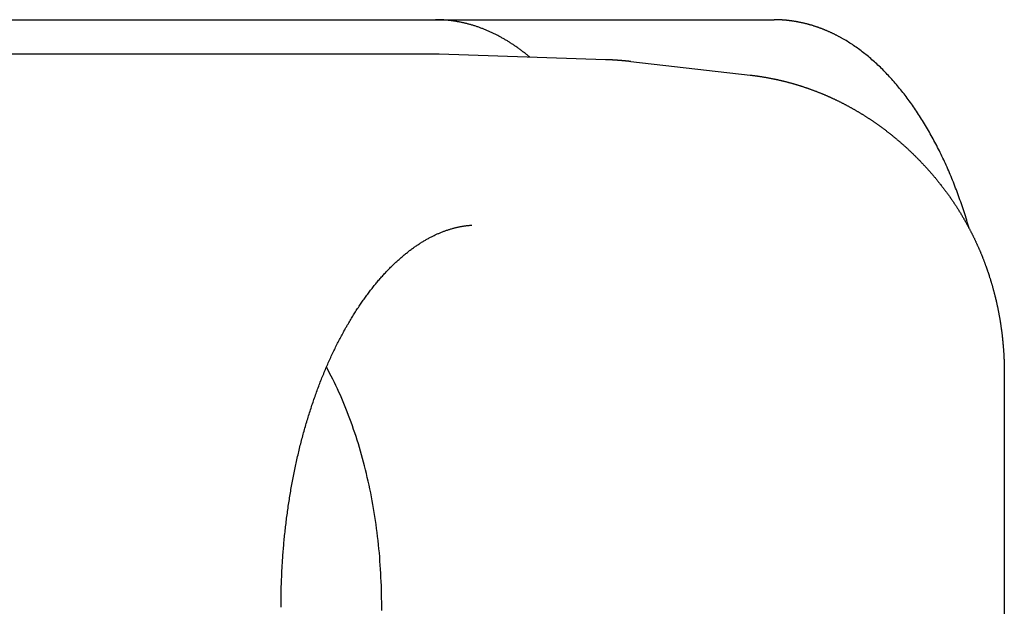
# Model space of a CAD drawing. Extents: x 637 to 3230, y 885 to 2745.
# Tile 145 of 151: x 3129 to 3143, y 2166 to 2175. Entities that reach past the tile are written whole.
import ezdxf

# ---------------------------------------------------------------- set-up
doc = ezdxf.new("R2010")
doc.units = 0
doc.layers.add('KF_GRAVIS_15_REAR', color=7, linetype='CONTINUOUS')

# ---------------------------------------------------------------- blocks, each defined once
blk = doc.blocks.new('KF_GRAVIS_15_REAR')
at = {"layer": 'KF_GRAVIS_15_REAR'}
for p, q in [((97.40062, -78.5), (118.09108, -78.5)), ((113.18708, -79), (95.97783, -79)), ((115.64939, -79.07931), (113.24066, -79.00087)), ((116.01489, -79.10599), (117.74409, -79.30256)), ((121.42679, -83.61682), (121.42679, -90.38318))]:
    blk.add_line(p, q, dxfattribs=at)
for points in [[(114.554, -79.0436, 0), (114.544, -79.0353, 0), (114.534, -79.027, 0), (114.524, -79.0188, 0), (114.514, -79.0107, 0), (114.504, -79.0026, 0), (114.494, -78.9946, 0), (114.484, -78.9867, 0), (114.473, -78.9788, 0), (114.463, -78.9709, 0), (114.453, -78.9632, 0), (114.443, -78.9555, 0), (114.433, -78.9478, 0), (114.423, -78.9402, 0), (114.413, -78.9327, 0), (114.402, -78.9253, 0), (114.392, -78.9179, 0), (114.382, -78.9105, 0), (114.372, -78.9033, 0), (114.362, -78.896, 0), (114.351, -78.8889, 0), (114.341, -78.8818, 0), (114.331, -78.8748, 0), (114.32, -78.8678, 0), (114.31, -78.8609, 0), (114.3, -78.8541, 0), (114.289, -78.8473, 0), (114.279, -78.8406, 0), (114.269, -78.834, 0), (114.258, -78.8274, 0), (114.248, -78.8209, 0), (114.237, -78.8144, 0), (114.227, -78.808, 0), (114.217, -78.8017, 0), (114.206, -78.7955, 0), (114.196, -78.7893, 0), (114.185, -78.7831, 0), (114.175, -78.7771, 0), (114.164, -78.7711, 0), (114.154, -78.7651, 0), (114.143, -78.7592, 0), (114.133, -78.7534, 0), (114.122, -78.7477, 0), (114.112, -78.742, 0), (114.101, -78.7364, 0), (114.09, -78.7308, 0), (114.08, -78.7253, 0), (114.069, -78.7199, 0), (114.059, -78.7145, 0), (114.048, -78.7092, 0), (114.037, -78.704, 0), (114.027, -78.6988, 0), (114.016, -78.6937, 0), (114.005, -78.6887, 0), (113.995, -78.6837, 0), (113.984, -78.6788, 0), (113.973, -78.674, 0), (113.963, -78.6692, 0), (113.952, -78.6645, 0), (113.941, -78.6599, 0), (113.93, -78.6553, 0), (113.92, -78.6508, 0), (113.909, -78.6463, 0), (113.898, -78.6419, 0), (113.887, -78.6376, 0), (113.877, -78.6334, 0), (113.866, -78.6292, 0), (113.855, -78.6251, 0), (113.844, -78.621, 0), (113.833, -78.617, 0), (113.823, -78.6131, 0), (113.812, -78.6093, 0), (113.801, -78.6055, 0), (113.79, -78.6018, 0), (113.779, -78.5981, 0), (113.768, -78.5945, 0), (113.758, -78.591, 0), (113.747, -78.5875, 0), (113.736, -78.5841, 0), (113.725, -78.5808, 0), (113.714, -78.5776, 0), (113.703, -78.5744, 0), (113.692, -78.5712, 0), (113.681, -78.5682, 0), (113.67, -78.5652, 0), (113.659, -78.5623, 0), (113.649, -78.5594, 0), (113.638, -78.5566, 0), (113.627, -78.5539, 0), (113.616, -78.5512, 0), (113.605, -78.5487, 0), (113.594, -78.5461, 0), (113.583, -78.5437, 0), (113.572, -78.5413, 0), (113.561, -78.539, 0), (113.55, -78.5367, 0), (113.539, -78.5345, 0), (113.528, -78.5324, 0), (113.517, -78.5303, 0), (113.506, -78.5284, 0), (113.495, -78.5264, 0), (113.484, -78.5246, 0), (113.473, -78.5228, 0), (113.462, -78.5211, 0), (113.451, -78.5194, 0), (113.44, -78.5178, 0), (113.429, -78.5163, 0), (113.418, -78.5149, 0), (113.407, -78.5135, 0), (113.396, -78.5122, 0), (113.385, -78.5109, 0), (113.374, -78.5097, 0), (113.363, -78.5086, 0), (113.352, -78.5076, 0), (113.341, -78.5066, 0), (113.33, -78.5057, 0), (113.319, -78.5049, 0), (113.308, -78.5041, 0), (113.297, -78.5034, 0), (113.286, -78.5027, 0), (113.274, -78.5022, 0), (113.263, -78.5017, 0), (113.252, -78.5012, 0), (113.241, -78.5008, 0), (113.23, -78.5005, 0), (113.219, -78.5003, 0), (113.208, -78.5001, 0), (113.197, -78.5, 0), (113.186, -78.5, 0)], [(119.079, -78.7712, 0), (119.072, -78.7668, 0), (119.064, -78.7626, 0), (119.056, -78.7583, 0), (119.049, -78.7541, 0), (119.041, -78.75, 0), (119.034, -78.7458, 0), (119.026, -78.7417, 0), (119.018, -78.7377, 0), (119.011, -78.7337, 0), (119.003, -78.7297, 0), (118.995, -78.7257, 0), (118.988, -78.7218, 0), (118.98, -78.7179, 0), (118.972, -78.7141, 0), (118.965, -78.7102, 0), (118.957, -78.7065, 0), (118.949, -78.7027, 0), (118.941, -78.699, 0), (118.934, -78.6953, 0), (118.926, -78.6917, 0), (118.918, -78.6881, 0), (118.911, -78.6845, 0), (118.903, -78.681, 0), (118.895, -78.6775, 0), (118.887, -78.674, 0), (118.88, -78.6706, 0), (118.872, -78.6672, 0), (118.864, -78.6638, 0), (118.856, -78.6605, 0), (118.849, -78.6572, 0), (118.841, -78.654, 0), (118.833, -78.6507, 0), (118.825, -78.6476, 0), (118.817, -78.6444, 0), (118.81, -78.6413, 0), (118.802, -78.6382, 0), (118.794, -78.6352, 0), (118.786, -78.6321, 0), (118.778, -78.6292, 0), (118.771, -78.6262, 0), (118.763, -78.6233, 0), (118.755, -78.6204, 0), (118.747, -78.6176, 0), (118.739, -78.6148, 0), (118.732, -78.612, 0), (118.724, -78.6093, 0), (118.716, -78.6066, 0), (118.708, -78.6039, 0), (118.7, -78.6013, 0), (118.693, -78.5987, 0), (118.685, -78.5961, 0), (118.677, -78.5936, 0), (118.669, -78.5911, 0), (118.661, -78.5886, 0), (118.653, -78.5862, 0), (118.646, -78.5838, 0), (118.638, -78.5814, 0), (118.63, -78.5791, 0), (118.622, -78.5768, 0), (118.614, -78.5745, 0), (118.606, -78.5723, 0), (118.598, -78.5701, 0), (118.591, -78.568, 0), (118.583, -78.5659, 0), (118.575, -78.5638, 0), (118.567, -78.5617, 0), (118.559, -78.5597, 0), (118.551, -78.5577, 0), (118.544, -78.5558, 0), (118.536, -78.5538, 0), (118.528, -78.552, 0), (118.52, -78.5501, 0), (118.512, -78.5483, 0), (118.504, -78.5465, 0), (118.496, -78.5448, 0), (118.489, -78.5431, 0), (118.481, -78.5414, 0), (118.473, -78.5397, 0), (118.465, -78.5381, 0), (118.457, -78.5365, 0), (118.449, -78.535, 0), (118.442, -78.5335, 0), (118.434, -78.532, 0), (118.426, -78.5306, 0), (118.418, -78.5291, 0), (118.41, -78.5278, 0), (118.402, -78.5264, 0), (118.394, -78.5251, 0), (118.387, -78.5238, 0), (118.379, -78.5226, 0), (118.371, -78.5214, 0), (118.363, -78.5202, 0), (118.355, -78.5191, 0), (118.347, -78.518, 0), (118.34, -78.5169, 0), (118.332, -78.5158, 0), (118.324, -78.5148, 0), (118.316, -78.5139, 0), (118.308, -78.5129, 0), (118.301, -78.512, 0), (118.293, -78.5111, 0), (118.285, -78.5103, 0), (118.277, -78.5095, 0), (118.269, -78.5087, 0), (118.262, -78.508, 0), (118.254, -78.5073, 0), (118.246, -78.5066, 0), (118.238, -78.5059, 0), (118.23, -78.5053, 0), (118.223, -78.5048, 0), (118.215, -78.5042, 0), (118.207, -78.5037, 0), (118.199, -78.5032, 0), (118.192, -78.5028, 0), (118.184, -78.5024, 0), (118.176, -78.502, 0), (118.168, -78.5016, 0), (118.161, -78.5013, 0), (118.153, -78.501, 0), (118.145, -78.5008, 0), (118.137, -78.5006, 0), (118.13, -78.5004, 0), (118.122, -78.5003, 0), (118.114, -78.5001, 0), (118.106, -78.5001, 0), (118.099, -78.5, 0), (118.091, -78.5, 0)], [(120.918, -81.5233, 0), (120.909, -81.4931, 0), (120.9, -81.463, 0), (120.891, -81.433, 0), (120.882, -81.4031, 0), (120.873, -81.3732, 0), (120.863, -81.3435, 0), (120.854, -81.3139, 0), (120.844, -81.2844, 0), (120.835, -81.255, 0), (120.825, -81.2257, 0), (120.815, -81.1965, 0), (120.805, -81.1674, 0), (120.795, -81.1384, 0), (120.785, -81.1096, 0), (120.775, -81.0808, 0), (120.764, -81.0521, 0), (120.754, -81.0236, 0), (120.743, -80.9952, 0), (120.733, -80.9668, 0), (120.722, -80.9386, 0), (120.711, -80.9106, 0), (120.7, -80.8826, 0), (120.689, -80.8547, 0), (120.678, -80.827, 0), (120.667, -80.7994, 0), (120.655, -80.7719, 0), (120.644, -80.7446, 0), (120.632, -80.7173, 0), (120.621, -80.6902, 0), (120.609, -80.6632, 0), (120.597, -80.6363, 0), (120.585, -80.6096, 0), (120.573, -80.583, 0), (120.561, -80.5565, 0), (120.549, -80.5302, 0), (120.536, -80.5039, 0), (120.524, -80.4779, 0), (120.511, -80.4519, 0), (120.499, -80.4261, 0), (120.486, -80.4004, 0), (120.473, -80.3749, 0), (120.461, -80.3495, 0), (120.448, -80.3242, 0), (120.435, -80.2991, 0), (120.422, -80.2741, 0), (120.408, -80.2492, 0), (120.395, -80.2245, 0), (120.382, -80.2, 0), (120.368, -80.1755, 0), (120.355, -80.1513, 0), (120.341, -80.1272, 0), (120.327, -80.1032, 0), (120.313, -80.0793, 0), (120.3, -80.0557, 0), (120.286, -80.0321, 0), (120.272, -80.0087, 0), (120.257, -79.9855, 0), (120.243, -79.9624, 0), (120.229, -79.9395, 0), (120.214, -79.9167, 0), (120.2, -79.8941, 0), (120.185, -79.8717, 0), (120.171, -79.8494, 0), (120.156, -79.8272, 0), (120.141, -79.8052, 0), (120.126, -79.7834, 0), (120.112, -79.7617, 0), (120.097, -79.7402, 0), (120.081, -79.7189, 0), (120.066, -79.6977, 0), (120.051, -79.6767, 0), (120.036, -79.6558, 0), (120.02, -79.6351, 0), (120.005, -79.6146, 0), (119.989, -79.5942, 0), (119.974, -79.574, 0), (119.958, -79.554, 0), (119.942, -79.5341, 0), (119.927, -79.5145, 0), (119.911, -79.4949, 0), (119.895, -79.4756, 0), (119.879, -79.4564, 0), (119.863, -79.4374, 0), (119.846, -79.4186, 0), (119.83, -79.3999, 0), (119.814, -79.3814, 0), (119.798, -79.3631, 0), (119.781, -79.345, 0), (119.765, -79.3271, 0), (119.748, -79.3093, 0), (119.732, -79.2917, 0), (119.715, -79.2743, 0), (119.698, -79.257, 0), (119.681, -79.24, 0), (119.665, -79.2231, 0), (119.648, -79.2064, 0), (119.631, -79.1899, 0), (119.614, -79.1735, 0), (119.597, -79.1574, 0), (119.579, -79.1414, 0), (119.562, -79.1256, 0), (119.545, -79.11, 0), (119.528, -79.0946, 0), (119.51, -79.0794, 0), (119.493, -79.0643, 0), (119.475, -79.0495, 0), (119.458, -79.0348, 0), (119.44, -79.0203, 0), (119.423, -79.0061, 0), (119.405, -78.992, 0), (119.387, -78.9781, 0), (119.37, -78.9643, 0), (119.352, -78.9508, 0), (119.334, -78.9375, 0), (119.316, -78.9243, 0), (119.298, -78.9114, 0), (119.28, -78.8986, 0), (119.262, -78.8861, 0), (119.244, -78.8737, 0), (119.226, -78.8615, 0), (119.208, -78.8495, 0), (119.189, -78.8377, 0), (119.171, -78.8262, 0), (119.153, -78.8148, 0), (119.135, -78.8036, 0), (119.116, -78.7926, 0), (119.098, -78.7818, 0), (119.079, -78.7712, 0)], [(113.241, -79.0009, 0), (113.24, -79.0009, 0), (113.24, -79.0008, 0), (113.239, -79.0008, 0), (113.239, -79.0008, 0), (113.239, -79.0008, 0), (113.238, -79.0008, 0), (113.238, -79.0008, 0), (113.237, -79.0008, 0), (113.237, -79.0008, 0), (113.236, -79.0007, 0), (113.236, -79.0007, 0), (113.236, -79.0007, 0), (113.235, -79.0007, 0), (113.235, -79.0007, 0), (113.234, -79.0007, 0), (113.234, -79.0007, 0), (113.234, -79.0007, 0), (113.233, -79.0006, 0), (113.233, -79.0006, 0), (113.232, -79.0006, 0), (113.232, -79.0006, 0), (113.231, -79.0006, 0), (113.231, -79.0006, 0), (113.231, -79.0006, 0), (113.23, -79.0006, 0), (113.23, -79.0006, 0), (113.229, -79.0005, 0), (113.229, -79.0005, 0), (113.229, -79.0005, 0), (113.228, -79.0005, 0), (113.228, -79.0005, 0), (113.227, -79.0005, 0), (113.227, -79.0005, 0), (113.226, -79.0005, 0), (113.226, -79.0005, 0), (113.226, -79.0005, 0), (113.225, -79.0004, 0), (113.225, -79.0004, 0), (113.224, -79.0004, 0), (113.224, -79.0004, 0), (113.223, -79.0004, 0), (113.223, -79.0004, 0), (113.223, -79.0004, 0), (113.222, -79.0004, 0), (113.222, -79.0004, 0), (113.221, -79.0004, 0), (113.221, -79.0003, 0), (113.221, -79.0003, 0), (113.22, -79.0003, 0), (113.22, -79.0003, 0), (113.219, -79.0003, 0), (113.219, -79.0003, 0), (113.218, -79.0003, 0), (113.218, -79.0003, 0), (113.218, -79.0003, 0), (113.217, -79.0003, 0), (113.217, -79.0003, 0), (113.216, -79.0003, 0), (113.216, -79.0003, 0), (113.216, -79.0002, 0), (113.215, -79.0002, 0), (113.215, -79.0002, 0), (113.214, -79.0002, 0), (113.214, -79.0002, 0), (113.213, -79.0002, 0), (113.213, -79.0002, 0), (113.213, -79.0002, 0), (113.212, -79.0002, 0), (113.212, -79.0002, 0), (113.211, -79.0002, 0), (113.211, -79.0002, 0), (113.211, -79.0002, 0), (113.21, -79.0002, 0), (113.21, -79.0002, 0), (113.209, -79.0001, 0), (113.209, -79.0001, 0), (113.208, -79.0001, 0), (113.208, -79.0001, 0), (113.208, -79.0001, 0), (113.207, -79.0001, 0), (113.207, -79.0001, 0), (113.206, -79.0001, 0), (113.206, -79.0001, 0), (113.205, -79.0001, 0), (113.205, -79.0001, 0), (113.205, -79.0001, 0), (113.204, -79.0001, 0), (113.204, -79.0001, 0), (113.203, -79.0001, 0), (113.203, -79.0001, 0), (113.203, -79.0001, 0), (113.202, -79.0001, 0), (113.202, -79.0001, 0), (113.201, -79.0001, 0), (113.201, -79.0001, 0), (113.2, -79.0001, 0), (113.2, -79.0001, 0), (113.2, -79, 0), (113.199, -79, 0), (113.199, -79, 0), (113.198, -79, 0), (113.198, -79, 0), (113.198, -79, 0), (113.197, -79, 0), (113.197, -79, 0), (113.196, -79, 0), (113.196, -79, 0), (113.195, -79, 0), (113.195, -79, 0), (113.195, -79, 0), (113.194, -79, 0), (113.194, -79, 0), (113.193, -79, 0), (113.193, -79, 0), (113.193, -79, 0), (113.192, -79, 0), (113.192, -79, 0), (113.191, -79, 0), (113.191, -79, 0), (113.19, -79, 0), (113.19, -79, 0), (113.19, -79, 0), (113.189, -79, 0), (113.189, -79, 0), (113.188, -79, 0), (113.188, -79, 0), (113.188, -79, 0), (113.187, -79, 0)], [(116.015, -79.106, 0), (116.012, -79.1057, 0), (116.009, -79.1053, 0), (116.006, -79.105, 0), (116.004, -79.1047, 0), (116.001, -79.1044, 0), (115.998, -79.1041, 0), (115.995, -79.1038, 0), (115.992, -79.1035, 0), (115.989, -79.1032, 0), (115.986, -79.1028, 0), (115.984, -79.1025, 0), (115.981, -79.1022, 0), (115.978, -79.1019, 0), (115.975, -79.1016, 0), (115.972, -79.1013, 0), (115.969, -79.101, 0), (115.966, -79.1008, 0), (115.964, -79.1005, 0), (115.961, -79.1002, 0), (115.958, -79.0999, 0), (115.955, -79.0996, 0), (115.952, -79.0993, 0), (115.949, -79.099, 0), (115.947, -79.0987, 0), (115.944, -79.0985, 0), (115.941, -79.0982, 0), (115.938, -79.0979, 0), (115.935, -79.0976, 0), (115.932, -79.0974, 0), (115.929, -79.0971, 0), (115.927, -79.0968, 0), (115.924, -79.0966, 0), (115.921, -79.0963, 0), (115.918, -79.096, 0), (115.915, -79.0958, 0), (115.912, -79.0955, 0), (115.909, -79.0953, 0), (115.907, -79.095, 0), (115.904, -79.0947, 0), (115.901, -79.0945, 0), (115.898, -79.0942, 0), (115.895, -79.094, 0), (115.892, -79.0937, 0), (115.889, -79.0935, 0), (115.887, -79.0933, 0), (115.884, -79.093, 0), (115.881, -79.0928, 0), (115.878, -79.0925, 0), (115.875, -79.0923, 0), (115.872, -79.0921, 0), (115.87, -79.0918, 0), (115.867, -79.0916, 0), (115.864, -79.0914, 0), (115.861, -79.0911, 0), (115.858, -79.0909, 0), (115.855, -79.0907, 0), (115.852, -79.0905, 0), (115.85, -79.0902, 0), (115.847, -79.09, 0), (115.844, -79.0898, 0), (115.841, -79.0896, 0), (115.838, -79.0894, 0), (115.835, -79.0892, 0), (115.832, -79.089, 0), (115.83, -79.0888, 0), (115.827, -79.0886, 0), (115.824, -79.0883, 0), (115.821, -79.0881, 0), (115.818, -79.0879, 0), (115.815, -79.0877, 0), (115.812, -79.0876, 0), (115.81, -79.0874, 0), (115.807, -79.0872, 0), (115.804, -79.087, 0), (115.801, -79.0868, 0), (115.798, -79.0866, 0), (115.795, -79.0864, 0), (115.792, -79.0862, 0), (115.79, -79.086, 0), (115.787, -79.0859, 0), (115.784, -79.0857, 0), (115.781, -79.0855, 0), (115.778, -79.0853, 0), (115.775, -79.0852, 0), (115.772, -79.085, 0), (115.77, -79.0848, 0), (115.767, -79.0846, 0), (115.764, -79.0845, 0), (115.761, -79.0843, 0), (115.758, -79.0842, 0), (115.755, -79.084, 0), (115.752, -79.0838, 0), (115.75, -79.0837, 0), (115.747, -79.0835, 0), (115.744, -79.0834, 0), (115.741, -79.0832, 0), (115.738, -79.0831, 0), (115.735, -79.0829, 0), (115.732, -79.0828, 0), (115.73, -79.0826, 0), (115.727, -79.0825, 0), (115.724, -79.0823, 0), (115.721, -79.0822, 0), (115.718, -79.0821, 0), (115.715, -79.0819, 0), (115.712, -79.0818, 0), (115.709, -79.0817, 0), (115.707, -79.0815, 0), (115.704, -79.0814, 0), (115.701, -79.0813, 0), (115.698, -79.0812, 0), (115.695, -79.081, 0), (115.692, -79.0809, 0), (115.689, -79.0808, 0), (115.687, -79.0807, 0), (115.684, -79.0806, 0), (115.681, -79.0804, 0), (115.678, -79.0803, 0), (115.675, -79.0802, 0), (115.672, -79.0801, 0), (115.669, -79.08, 0), (115.667, -79.0799, 0), (115.664, -79.0798, 0), (115.661, -79.0797, 0), (115.658, -79.0796, 0), (115.655, -79.0795, 0), (115.652, -79.0794, 0), (115.649, -79.0793, 0)], [(117.744, -79.3026, 0), (117.752, -79.3035, 0), (117.761, -79.3045, 0), (117.769, -79.3055, 0), (117.777, -79.3065, 0), (117.786, -79.3075, 0), (117.794, -79.3086, 0), (117.802, -79.3096, 0), (117.81, -79.3107, 0), (117.819, -79.3118, 0), (117.827, -79.3129, 0), (117.835, -79.314, 0), (117.844, -79.3152, 0), (117.852, -79.3164, 0), (117.86, -79.3176, 0), (117.868, -79.3188, 0), (117.877, -79.32, 0), (117.885, -79.3212, 0), (117.893, -79.3225, 0), (117.902, -79.3238, 0), (117.91, -79.3251, 0), (117.918, -79.3264, 0), (117.926, -79.3277, 0), (117.935, -79.3291, 0), (117.943, -79.3304, 0), (117.951, -79.3318, 0), (117.959, -79.3332, 0), (117.967, -79.3346, 0), (117.976, -79.3361, 0), (117.984, -79.3375, 0), (117.992, -79.339, 0), (118, -79.3405, 0), (118.009, -79.342, 0), (118.017, -79.3435, 0), (118.025, -79.3451, 0), (118.033, -79.3467, 0), (118.041, -79.3482, 0), (118.05, -79.3498, 0), (118.058, -79.3515, 0), (118.066, -79.3531, 0), (118.074, -79.3547, 0), (118.082, -79.3564, 0), (118.091, -79.3581, 0), (118.099, -79.3598, 0), (118.107, -79.3615, 0), (118.115, -79.3633, 0), (118.123, -79.365, 0), (118.132, -79.3668, 0), (118.14, -79.3686, 0), (118.148, -79.3704, 0), (118.156, -79.3723, 0), (118.164, -79.3741, 0), (118.172, -79.376, 0), (118.18, -79.3778, 0), (118.189, -79.3797, 0), (118.197, -79.3817, 0), (118.205, -79.3836, 0), (118.213, -79.3856, 0), (118.221, -79.3875, 0), (118.229, -79.3895, 0), (118.237, -79.3915, 0), (118.245, -79.3935, 0), (118.254, -79.3956, 0), (118.262, -79.3976, 0), (118.27, -79.3997, 0), (118.278, -79.4018, 0), (118.286, -79.4039, 0), (118.294, -79.406, 0), (118.302, -79.4082, 0), (118.31, -79.4103, 0), (118.318, -79.4125, 0), (118.326, -79.4147, 0), (118.334, -79.4169, 0), (118.342, -79.4192, 0), (118.35, -79.4214, 0), (118.358, -79.4237, 0), (118.366, -79.426, 0), (118.375, -79.4283, 0), (118.383, -79.4306, 0), (118.391, -79.4329, 0), (118.399, -79.4353, 0), (118.407, -79.4376, 0), (118.415, -79.44, 0), (118.423, -79.4424, 0), (118.431, -79.4449, 0), (118.439, -79.4473, 0), (118.447, -79.4497, 0), (118.455, -79.4522, 0), (118.463, -79.4547, 0), (118.47, -79.4572, 0), (118.478, -79.4597, 0), (118.486, -79.4623, 0), (118.494, -79.4648, 0), (118.502, -79.4674, 0), (118.51, -79.47, 0), (118.518, -79.4726, 0), (118.526, -79.4752, 0), (118.534, -79.4779, 0), (118.542, -79.4805, 0), (118.55, -79.4832, 0), (118.558, -79.4859, 0), (118.566, -79.4886, 0), (118.574, -79.4913, 0), (118.581, -79.4941, 0), (118.589, -79.4968, 0), (118.597, -79.4996, 0), (118.605, -79.5024, 0), (118.613, -79.5052, 0), (118.621, -79.508, 0), (118.629, -79.5109, 0), (118.637, -79.5137, 0), (118.644, -79.5166, 0), (118.652, -79.5195, 0), (118.66, -79.5224, 0), (118.668, -79.5253, 0), (118.676, -79.5283, 0), (118.683, -79.5312, 0), (118.691, -79.5342, 0), (118.699, -79.5372, 0), (118.707, -79.5402, 0), (118.715, -79.5432, 0), (118.722, -79.5463, 0), (118.73, -79.5493, 0), (118.738, -79.5524, 0), (118.746, -79.5555, 0), (118.753, -79.5586, 0), (118.761, -79.5617, 0), (118.769, -79.5649, 0), (118.777, -79.568, 0), (118.784, -79.5712, 0), (118.792, -79.5744, 0), (118.8, -79.5776, 0), (118.808, -79.5808, 0), (118.815, -79.584, 0), (118.823, -79.5873, 0), (118.831, -79.5905, 0), (118.838, -79.5938, 0), (118.846, -79.5971, 0), (118.854, -79.6004, 0), (118.861, -79.6038, 0), (118.869, -79.6071, 0), (118.877, -79.6105, 0), (118.884, -79.6139, 0), (118.892, -79.6173, 0), (118.899, -79.6207, 0), (118.907, -79.6241, 0), (118.915, -79.6275, 0), (118.922, -79.631, 0), (118.93, -79.6345, 0), (118.937, -79.638, 0), (118.945, -79.6415, 0), (118.953, -79.645, 0), (118.96, -79.6485, 0), (118.968, -79.6521, 0), (118.975, -79.6557, 0), (118.983, -79.6592, 0), (118.99, -79.6628, 0), (118.998, -79.6665, 0), (119.005, -79.6701, 0), (119.013, -79.6737, 0), (119.02, -79.6774, 0), (119.028, -79.6811, 0), (119.035, -79.6848, 0), (119.043, -79.6885, 0), (119.05, -79.6922, 0), (119.058, -79.6959, 0), (119.065, -79.6997, 0), (119.073, -79.7035, 0), (119.08, -79.7073, 0), (119.087, -79.7111, 0), (119.095, -79.7149, 0), (119.102, -79.7187, 0), (119.11, -79.7225, 0), (119.117, -79.7264, 0), (119.124, -79.7303, 0), (119.132, -79.7342, 0), (119.139, -79.7381, 0), (119.147, -79.742, 0), (119.154, -79.7459, 0), (119.161, -79.7499, 0), (119.169, -79.7539, 0), (119.176, -79.7578, 0), (119.183, -79.7618, 0), (119.191, -79.7659, 0), (119.198, -79.7699, 0), (119.205, -79.7739, 0), (119.213, -79.778, 0), (119.22, -79.7821, 0), (119.227, -79.7861, 0), (119.234, -79.7902, 0), (119.242, -79.7944, 0), (119.249, -79.7985, 0), (119.256, -79.8026, 0), (119.263, -79.8068, 0), (119.271, -79.811, 0), (119.278, -79.8152, 0), (119.285, -79.8194, 0), (119.292, -79.8236, 0), (119.299, -79.8278, 0), (119.307, -79.8321, 0), (119.314, -79.8363, 0), (119.321, -79.8406, 0), (119.328, -79.8449, 0), (119.335, -79.8492, 0), (119.342, -79.8535, 0), (119.349, -79.8579, 0), (119.357, -79.8622, 0), (119.364, -79.8666, 0), (119.371, -79.871, 0), (119.378, -79.8754, 0), (119.385, -79.8798, 0), (119.392, -79.8842, 0), (119.399, -79.8886, 0), (119.406, -79.8931, 0), (119.413, -79.8975, 0), (119.42, -79.902, 0), (119.427, -79.9065, 0), (119.434, -79.911, 0), (119.441, -79.9155, 0), (119.448, -79.9201, 0), (119.455, -79.9246, 0), (119.462, -79.9292, 0), (119.469, -79.9337, 0), (119.476, -79.9383, 0), (119.483, -79.9429, 0), (119.49, -79.9476, 0), (119.497, -79.9522, 0), (119.504, -79.9568, 0), (119.511, -79.9615, 0), (119.518, -79.9662, 0), (119.525, -79.9708, 0), (119.532, -79.9755, 0), (119.538, -79.9803, 0), (119.545, -79.985, 0), (119.552, -79.9897, 0), (119.559, -79.9945, 0), (119.566, -79.9993, 0), (119.573, -80.004, 0), (119.58, -80.0088, 0), (119.586, -80.0136, 0), (119.593, -80.0185, 0), (119.6, -80.0233, 0), (119.607, -80.0281, 0), (119.614, -80.033, 0), (119.62, -80.0379, 0), (119.627, -80.0428, 0), (119.634, -80.0477, 0), (119.641, -80.0526, 0), (119.647, -80.0575, 0), (119.654, -80.0625, 0), (119.661, -80.0674, 0), (119.667, -80.0724, 0), (119.674, -80.0774, 0), (119.681, -80.0824, 0), (119.687, -80.0874, 0), (119.694, -80.0924, 0), (119.701, -80.0974, 0), (119.707, -80.1025, 0), (119.714, -80.1075, 0), (119.721, -80.1126, 0), (119.727, -80.1177, 0), (119.734, -80.1228, 0), (119.741, -80.1279, 0), (119.747, -80.133, 0), (119.754, -80.1382, 0), (119.76, -80.1433, 0), (119.767, -80.1485, 0), (119.773, -80.1537, 0), (119.78, -80.1589, 0), (119.786, -80.1641, 0), (119.793, -80.1693, 0), (119.799, -80.1745, 0), (119.806, -80.1797, 0), (119.812, -80.185, 0), (119.819, -80.1903, 0), (119.825, -80.1955, 0), (119.832, -80.2008, 0), (119.838, -80.2061, 0), (119.845, -80.2114, 0), (119.851, -80.2168, 0), (119.857, -80.2221, 0), (119.864, -80.2275, 0), (119.87, -80.2328, 0), (119.877, -80.2382, 0), (119.883, -80.2436, 0), (119.889, -80.249, 0), (119.896, -80.2544, 0), (119.902, -80.2598, 0), (119.908, -80.2653, 0), (119.915, -80.2707, 0), (119.921, -80.2762, 0), (119.927, -80.2817, 0), (119.934, -80.2872, 0), (119.94, -80.2927, 0), (119.946, -80.2982, 0), (119.952, -80.3037, 0), (119.959, -80.3092, 0), (119.965, -80.3148, 0), (119.971, -80.3203, 0), (119.977, -80.3259, 0), (119.984, -80.3315, 0), (119.99, -80.3371, 0), (119.996, -80.3427, 0), (120.002, -80.3483, 0), (120.008, -80.3539, 0), (120.014, -80.3596, 0), (120.021, -80.3652, 0), (120.027, -80.3709, 0), (120.033, -80.3766, 0), (120.039, -80.3823, 0), (120.045, -80.388, 0), (120.051, -80.3937, 0), (120.057, -80.3994, 0), (120.063, -80.4051, 0), (120.069, -80.4109, 0), (120.075, -80.4166, 0), (120.081, -80.4224, 0), (120.087, -80.4282, 0), (120.093, -80.434, 0), (120.099, -80.4398, 0), (120.105, -80.4456, 0), (120.111, -80.4514, 0), (120.117, -80.4572, 0), (120.123, -80.4631, 0), (120.129, -80.469, 0), (120.135, -80.4748, 0), (120.141, -80.4807, 0), (120.147, -80.4866, 0), (120.153, -80.4925, 0), (120.159, -80.4984, 0), (120.165, -80.5044, 0), (120.171, -80.5103, 0), (120.176, -80.5162, 0), (120.182, -80.5222, 0), (120.188, -80.5282, 0), (120.194, -80.5342, 0), (120.2, -80.5401, 0), (120.206, -80.5461, 0), (120.211, -80.5522, 0), (120.217, -80.5582, 0), (120.223, -80.5642, 0), (120.229, -80.5703, 0), (120.234, -80.5763, 0), (120.24, -80.5824, 0), (120.246, -80.5885, 0), (120.252, -80.5946, 0), (120.257, -80.6007, 0), (120.263, -80.6068, 0), (120.269, -80.6129, 0), (120.274, -80.619, 0), (120.28, -80.6252, 0), (120.286, -80.6313, 0), (120.291, -80.6375, 0), (120.297, -80.6437, 0), (120.303, -80.6499, 0), (120.308, -80.656, 0), (120.314, -80.6623, 0), (120.319, -80.6685, 0), (120.325, -80.6747, 0), (120.331, -80.6809, 0), (120.336, -80.6872, 0), (120.342, -80.6934, 0), (120.347, -80.6997, 0), (120.353, -80.706, 0), (120.358, -80.7123, 0), (120.364, -80.7186, 0), (120.369, -80.7249, 0), (120.375, -80.7312, 0), (120.38, -80.7375, 0), (120.386, -80.7439, 0), (120.391, -80.7502, 0), (120.396, -80.7566, 0), (120.402, -80.7629, 0), (120.407, -80.7693, 0), (120.413, -80.7757, 0), (120.418, -80.7821, 0), (120.423, -80.7885, 0), (120.429, -80.7949, 0), (120.434, -80.8014, 0), (120.439, -80.8078, 0), (120.445, -80.8143, 0), (120.45, -80.8207, 0), (120.455, -80.8272, 0), (120.461, -80.8337, 0)], [(120.461, -80.8337, 0), (120.466, -80.8397, 0), (120.471, -80.8458, 0), (120.476, -80.8519, 0), (120.48, -80.858, 0), (120.485, -80.8641, 0), (120.49, -80.8703, 0), (120.495, -80.8764, 0), (120.5, -80.8825, 0), (120.505, -80.8887, 0), (120.51, -80.8949, 0), (120.514, -80.901, 0), (120.519, -80.9072, 0), (120.524, -80.9134, 0), (120.529, -80.9196, 0), (120.534, -80.9258, 0), (120.538, -80.932, 0), (120.543, -80.9382, 0), (120.548, -80.9445, 0), (120.553, -80.9507, 0), (120.557, -80.957, 0), (120.562, -80.9632, 0), (120.567, -80.9695, 0), (120.572, -80.9758, 0), (120.576, -80.9821, 0), (120.581, -80.9884, 0), (120.586, -80.9947, 0), (120.59, -81.001, 0), (120.595, -81.0073, 0), (120.599, -81.0136, 0), (120.604, -81.02, 0), (120.609, -81.0263, 0), (120.613, -81.0327, 0), (120.618, -81.039, 0), (120.622, -81.0454, 0), (120.627, -81.0518, 0), (120.632, -81.0582, 0), (120.636, -81.0646, 0), (120.641, -81.071, 0), (120.645, -81.0774, 0), (120.65, -81.0838, 0), (120.654, -81.0903, 0), (120.658, -81.0967, 0), (120.663, -81.1032, 0), (120.667, -81.1096, 0), (120.672, -81.1161, 0), (120.676, -81.1226, 0), (120.681, -81.129, 0), (120.685, -81.1355, 0), (120.689, -81.142, 0), (120.694, -81.1485, 0), (120.698, -81.155, 0), (120.703, -81.1616, 0), (120.707, -81.1681, 0), (120.711, -81.1746, 0), (120.715, -81.1812, 0), (120.72, -81.1877, 0), (120.724, -81.1943, 0), (120.728, -81.2009, 0), (120.733, -81.2075, 0), (120.737, -81.214, 0), (120.741, -81.2206, 0), (120.745, -81.2272, 0), (120.75, -81.2339, 0), (120.754, -81.2405, 0), (120.758, -81.2471, 0), (120.762, -81.2537, 0), (120.766, -81.2604, 0), (120.77, -81.267, 0), (120.775, -81.2737, 0), (120.779, -81.2803, 0), (120.783, -81.287, 0), (120.787, -81.2937, 0), (120.791, -81.3004, 0), (120.795, -81.3071, 0), (120.799, -81.3138, 0), (120.803, -81.3205, 0), (120.807, -81.3272, 0), (120.811, -81.3339, 0), (120.815, -81.3407, 0), (120.819, -81.3474, 0), (120.823, -81.3542, 0), (120.827, -81.3609, 0), (120.831, -81.3677, 0), (120.835, -81.3745, 0), (120.839, -81.3812, 0), (120.843, -81.388, 0), (120.847, -81.3948, 0), (120.851, -81.4016, 0), (120.855, -81.4084, 0), (120.858, -81.4152, 0), (120.862, -81.4221, 0), (120.866, -81.4289, 0), (120.87, -81.4357, 0), (120.874, -81.4426, 0), (120.878, -81.4494, 0), (120.881, -81.4563, 0), (120.885, -81.4631, 0), (120.889, -81.47, 0), (120.893, -81.4769, 0), (120.897, -81.4838, 0), (120.9, -81.4907, 0), (120.904, -81.4976, 0), (120.908, -81.5045, 0), (120.911, -81.5114, 0), (120.915, -81.5183, 0), (120.919, -81.5252, 0), (120.922, -81.5322, 0), (120.926, -81.5391, 0), (120.93, -81.546, 0), (120.933, -81.553, 0), (120.937, -81.56, 0), (120.941, -81.5669, 0), (120.944, -81.5739, 0), (120.948, -81.5809, 0), (120.951, -81.5879, 0), (120.955, -81.5948, 0), (120.958, -81.6018, 0), (120.962, -81.6089, 0), (120.965, -81.6159, 0), (120.969, -81.6229, 0), (120.972, -81.6299, 0), (120.976, -81.6369, 0), (120.979, -81.644, 0), (120.983, -81.651, 0), (120.986, -81.6581, 0), (120.989, -81.6651, 0), (120.993, -81.6722, 0), (120.996, -81.6793, 0), (121, -81.6863, 0), (121.003, -81.6934, 0), (121.006, -81.7005, 0), (121.01, -81.7076, 0), (121.013, -81.7147, 0), (121.016, -81.7218, 0), (121.02, -81.7289, 0), (121.023, -81.736, 0), (121.026, -81.7432, 0), (121.029, -81.7503, 0), (121.033, -81.7574, 0), (121.036, -81.7646, 0), (121.039, -81.7717, 0), (121.042, -81.7789, 0), (121.045, -81.786, 0), (121.049, -81.7932, 0), (121.052, -81.8004, 0), (121.055, -81.8075, 0), (121.058, -81.8147, 0), (121.061, -81.8219, 0), (121.064, -81.8291, 0), (121.067, -81.8363, 0), (121.071, -81.8435, 0), (121.074, -81.8507, 0), (121.077, -81.8579, 0), (121.08, -81.8652, 0), (121.083, -81.8724, 0), (121.086, -81.8796, 0), (121.089, -81.8869, 0), (121.092, -81.8941, 0), (121.095, -81.9014, 0), (121.098, -81.9086, 0), (121.101, -81.9159, 0), (121.104, -81.9232, 0), (121.107, -81.9304, 0), (121.109, -81.9377, 0), (121.112, -81.945, 0), (121.115, -81.9523, 0), (121.118, -81.9596, 0), (121.121, -81.9669, 0), (121.124, -81.9742, 0), (121.127, -81.9815, 0), (121.13, -81.9888, 0), (121.132, -81.9961, 0), (121.135, -82.0034, 0), (121.138, -82.0108, 0), (121.141, -82.0181, 0), (121.143, -82.0254, 0), (121.146, -82.0328, 0), (121.149, -82.0401, 0), (121.152, -82.0475, 0), (121.154, -82.0548, 0), (121.157, -82.0622, 0), (121.16, -82.0696, 0), (121.162, -82.077, 0), (121.165, -82.0843, 0), (121.168, -82.0917, 0), (121.17, -82.0991, 0), (121.173, -82.1065, 0), (121.175, -82.1139, 0), (121.178, -82.1213, 0), (121.181, -82.1287, 0), (121.183, -82.1361, 0), (121.186, -82.1435, 0), (121.188, -82.151, 0), (121.191, -82.1584, 0), (121.193, -82.1658, 0), (121.196, -82.1733, 0), (121.198, -82.1807, 0), (121.201, -82.1881, 0), (121.203, -82.1956, 0), (121.206, -82.203, 0), (121.208, -82.2105, 0), (121.21, -82.218, 0), (121.213, -82.2254, 0), (121.215, -82.2329, 0), (121.218, -82.2404, 0), (121.22, -82.2478, 0), (121.222, -82.2553, 0), (121.225, -82.2628, 0), (121.227, -82.2703, 0), (121.229, -82.2778, 0), (121.232, -82.2853, 0), (121.234, -82.2928, 0), (121.236, -82.3003, 0), (121.238, -82.3078, 0), (121.241, -82.3153, 0), (121.243, -82.3229, 0), (121.245, -82.3304, 0), (121.247, -82.3379, 0), (121.249, -82.3455, 0), (121.252, -82.353, 0), (121.254, -82.3605, 0), (121.256, -82.3681, 0), (121.258, -82.3756, 0), (121.26, -82.3832, 0), (121.262, -82.3907, 0), (121.264, -82.3983, 0), (121.266, -82.4059, 0), (121.268, -82.4134, 0), (121.27, -82.421, 0), (121.272, -82.4286, 0), (121.275, -82.4361, 0), (121.277, -82.4437, 0), (121.279, -82.4513, 0), (121.28, -82.4589, 0), (121.282, -82.4665, 0), (121.284, -82.4741, 0), (121.286, -82.4817, 0), (121.288, -82.4893, 0), (121.29, -82.4969, 0), (121.292, -82.5045, 0), (121.294, -82.5121, 0), (121.296, -82.5197, 0), (121.298, -82.5274, 0), (121.3, -82.535, 0), (121.301, -82.5426, 0), (121.303, -82.5502, 0), (121.305, -82.5579, 0), (121.307, -82.5655, 0), (121.309, -82.5732, 0), (121.31, -82.5808, 0), (121.312, -82.5884, 0), (121.314, -82.5961, 0), (121.316, -82.6038, 0), (121.317, -82.6114, 0), (121.319, -82.6191, 0), (121.321, -82.6267, 0), (121.322, -82.6344, 0), (121.324, -82.6421, 0), (121.326, -82.6497, 0), (121.327, -82.6574, 0), (121.329, -82.6651, 0), (121.331, -82.6728, 0), (121.332, -82.6805, 0), (121.334, -82.6881, 0), (121.335, -82.6958, 0), (121.337, -82.7035, 0), (121.338, -82.7112, 0), (121.34, -82.7189, 0), (121.341, -82.7266, 0), (121.343, -82.7343, 0), (121.344, -82.742, 0), (121.346, -82.7497, 0), (121.347, -82.7574, 0), (121.349, -82.7652, 0), (121.35, -82.7729, 0), (121.352, -82.7806, 0), (121.353, -82.7883, 0), (121.354, -82.796, 0), (121.356, -82.8038, 0), (121.357, -82.8115, 0), (121.359, -82.8192, 0), (121.36, -82.827, 0), (121.361, -82.8347, 0), (121.363, -82.8424, 0), (121.364, -82.8502, 0), (121.365, -82.8579, 0), (121.366, -82.8657, 0), (121.368, -82.8734, 0), (121.369, -82.8812, 0), (121.37, -82.8889, 0), (121.371, -82.8967, 0), (121.373, -82.9044, 0), (121.374, -82.9122, 0), (121.375, -82.9199, 0), (121.376, -82.9277, 0), (121.377, -82.9355, 0), (121.378, -82.9432, 0), (121.379, -82.951, 0), (121.381, -82.9588, 0), (121.382, -82.9666, 0), (121.383, -82.9743, 0), (121.384, -82.9821, 0), (121.385, -82.9899, 0), (121.386, -82.9977, 0), (121.387, -83.0055, 0), (121.388, -83.0133, 0), (121.389, -83.021, 0), (121.39, -83.0288, 0), (121.391, -83.0366, 0), (121.392, -83.0444, 0), (121.393, -83.0522, 0), (121.394, -83.06, 0), (121.395, -83.0678, 0), (121.396, -83.0756, 0), (121.397, -83.0834, 0), (121.397, -83.0912, 0), (121.398, -83.099, 0), (121.399, -83.1068, 0), (121.4, -83.1146, 0), (121.401, -83.1225, 0), (121.402, -83.1303, 0), (121.402, -83.1381, 0), (121.403, -83.1459, 0), (121.404, -83.1537, 0), (121.405, -83.1615, 0), (121.406, -83.1693, 0), (121.406, -83.1772, 0), (121.407, -83.185, 0), (121.408, -83.1928, 0), (121.408, -83.2006, 0), (121.409, -83.2085, 0), (121.41, -83.2163, 0), (121.41, -83.2241, 0), (121.411, -83.232, 0), (121.412, -83.2398, 0), (121.412, -83.2476, 0), (121.413, -83.2555, 0), (121.414, -83.2633, 0), (121.414, -83.2711, 0), (121.415, -83.279, 0), (121.415, -83.2868, 0), (121.416, -83.2946, 0), (121.416, -83.3025, 0), (121.417, -83.3103, 0), (121.417, -83.3182, 0), (121.418, -83.326, 0), (121.418, -83.3339, 0), (121.419, -83.3417, 0), (121.419, -83.3496, 0), (121.42, -83.3574, 0), (121.42, -83.3653, 0), (121.421, -83.3731, 0), (121.421, -83.381, 0), (121.421, -83.3888, 0), (121.422, -83.3967, 0), (121.422, -83.4045, 0), (121.422, -83.4124, 0), (121.423, -83.4202, 0), (121.423, -83.4281, 0), (121.423, -83.4359, 0), (121.424, -83.4438, 0), (121.424, -83.4517, 0), (121.424, -83.4595, 0), (121.424, -83.4674, 0), (121.425, -83.4752, 0), (121.425, -83.4831, 0), (121.425, -83.491, 0), (121.425, -83.4988, 0), (121.426, -83.5067, 0), (121.426, -83.5146, 0), (121.426, -83.5224, 0), (121.426, -83.5303, 0), (121.426, -83.5381, 0), (121.426, -83.546, 0), (121.426, -83.5539, 0), (121.426, -83.5617, 0), (121.427, -83.5696, 0), (121.427, -83.5775, 0), (121.427, -83.5853, 0), (121.427, -83.5932, 0), (121.427, -83.6011, 0), (121.427, -83.6089, 0), (121.427, -83.6168, 0)], [(110.948, -87.0128, 0), (110.948, -86.9872, 0), (110.948, -86.9617, 0), (110.948, -86.9362, 0), (110.949, -86.9107, 0), (110.949, -86.8852, 0), (110.949, -86.8597, 0), (110.949, -86.8342, 0), (110.95, -86.8087, 0), (110.95, -86.7832, 0), (110.951, -86.7577, 0), (110.952, -86.7322, 0), (110.952, -86.7067, 0), (110.953, -86.6813, 0), (110.954, -86.6558, 0), (110.955, -86.6303, 0), (110.956, -86.6049, 0), (110.957, -86.5794, 0), (110.958, -86.554, 0), (110.959, -86.5286, 0), (110.96, -86.5032, 0), (110.961, -86.4778, 0), (110.963, -86.4524, 0), (110.964, -86.427, 0), (110.966, -86.4016, 0), (110.967, -86.3763, 0), (110.969, -86.3509, 0), (110.97, -86.3256, 0), (110.972, -86.3003, 0), (110.974, -86.275, 0), (110.976, -86.2497, 0), (110.978, -86.2245, 0), (110.98, -86.1992, 0), (110.982, -86.174, 0), (110.984, -86.1488, 0), (110.986, -86.1236, 0), (110.988, -86.0984, 0), (110.99, -86.0733, 0), (110.993, -86.0481, 0), (110.995, -86.023, 0), (110.998, -85.9979, 0), (111, -85.9729, 0), (111.003, -85.9478, 0), (111.006, -85.9228, 0), (111.008, -85.8978, 0), (111.011, -85.8728, 0), (111.014, -85.8479, 0), (111.017, -85.8229, 0), (111.02, -85.798, 0), (111.023, -85.7732, 0), (111.026, -85.7483, 0), (111.029, -85.7235, 0), (111.032, -85.6987, 0), (111.036, -85.674, 0), (111.039, -85.6492, 0), (111.042, -85.6245, 0), (111.046, -85.5998, 0), (111.049, -85.5752, 0), (111.053, -85.5506, 0), (111.057, -85.526, 0), (111.06, -85.5015, 0), (111.064, -85.477, 0), (111.068, -85.4525, 0), (111.072, -85.428, 0), (111.076, -85.4036, 0), (111.08, -85.3792, 0), (111.084, -85.3549, 0), (111.088, -85.3306, 0), (111.092, -85.3063, 0), (111.096, -85.2821, 0), (111.101, -85.2579, 0), (111.105, -85.2337, 0), (111.109, -85.2096, 0), (111.114, -85.1855, 0), (111.119, -85.1615, 0), (111.123, -85.1375, 0), (111.128, -85.1135, 0), (111.133, -85.0896, 0), (111.137, -85.0657, 0), (111.142, -85.0419, 0), (111.147, -85.0181, 0), (111.152, -84.9944, 0), (111.157, -84.9707, 0), (111.162, -84.947, 0), (111.167, -84.9234, 0), (111.172, -84.8998, 0), (111.178, -84.8763, 0), (111.183, -84.8528, 0), (111.188, -84.8294, 0), (111.194, -84.806, 0), (111.199, -84.7827, 0), (111.205, -84.7594, 0), (111.21, -84.7362, 0), (111.216, -84.713, 0), (111.222, -84.6899, 0), (111.227, -84.6668, 0), (111.233, -84.6438, 0), (111.239, -84.6208, 0), (111.245, -84.5979, 0), (111.251, -84.575, 0), (111.257, -84.5522, 0), (111.263, -84.5294, 0), (111.269, -84.5067, 0), (111.275, -84.4841, 0), (111.282, -84.4615, 0), (111.288, -84.4389, 0), (111.294, -84.4164, 0), (111.301, -84.394, 0), (111.307, -84.3717, 0), (111.314, -84.3493, 0), (111.32, -84.3271, 0), (111.327, -84.3049, 0), (111.334, -84.2828, 0), (111.34, -84.2607, 0), (111.347, -84.2387, 0), (111.354, -84.2167, 0), (111.361, -84.1948, 0), (111.368, -84.173, 0), (111.375, -84.1512, 0), (111.382, -84.1295, 0), (111.389, -84.1079, 0), (111.396, -84.0863, 0), (111.403, -84.0648, 0), (111.411, -84.0434, 0), (111.418, -84.022, 0), (111.425, -84.0007, 0), (111.433, -83.9794, 0), (111.44, -83.9582, 0), (111.448, -83.9371, 0), (111.455, -83.9161, 0), (111.463, -83.8951, 0), (111.47, -83.8742, 0), (111.478, -83.8534, 0), (111.486, -83.8326, 0), (111.494, -83.8119, 0), (111.502, -83.7912, 0), (111.509, -83.7707, 0), (111.517, -83.7502, 0), (111.525, -83.7298, 0), (111.533, -83.7094, 0), (111.541, -83.6891, 0), (111.55, -83.6689, 0), (111.558, -83.6488, 0), (111.566, -83.6288, 0), (111.574, -83.6088, 0), (111.582, -83.5889, 0), (111.591, -83.569, 0), (111.599, -83.5493, 0), (111.608, -83.5296, 0), (111.616, -83.51, 0), (111.625, -83.4905, 0), (111.633, -83.471, 0), (111.642, -83.4517, 0), (111.65, -83.4324, 0), (111.659, -83.4132, 0), (111.668, -83.394, 0), (111.676, -83.375, 0), (111.685, -83.356, 0), (111.694, -83.3371, 0), (111.703, -83.3183, 0), (111.712, -83.2996, 0), (111.721, -83.281, 0), (111.73, -83.2624, 0), (111.739, -83.2439, 0), (111.748, -83.2255, 0), (111.757, -83.2072, 0), (111.766, -83.189, 0), (111.776, -83.1709, 0), (111.785, -83.1528, 0), (111.794, -83.1348, 0), (111.803, -83.117, 0), (111.813, -83.0992, 0), (111.822, -83.0815, 0), (111.832, -83.0639, 0), (111.841, -83.0463, 0), (111.851, -83.0289, 0), (111.86, -83.0115, 0), (111.87, -82.9943, 0), (111.879, -82.9771, 0), (111.889, -82.96, 0), (111.899, -82.943, 0), (111.908, -82.9261, 0), (111.918, -82.9093, 0), (111.928, -82.8926, 0), (111.938, -82.876, 0), (111.948, -82.8594, 0), (111.957, -82.843, 0), (111.967, -82.8266, 0), (111.977, -82.8103, 0), (111.987, -82.7942, 0), (111.997, -82.7781, 0), (112.007, -82.7621, 0), (112.017, -82.7462, 0), (112.027, -82.7304, 0), (112.037, -82.7147, 0), (112.048, -82.6991, 0), (112.058, -82.6836, 0), (112.068, -82.6681, 0), (112.078, -82.6528, 0), (112.088, -82.6376, 0), (112.099, -82.6224, 0), (112.109, -82.6074, 0), (112.119, -82.5924, 0), (112.13, -82.5776, 0), (112.14, -82.5628, 0), (112.15, -82.5482, 0), (112.161, -82.5336, 0), (112.171, -82.5192, 0), (112.182, -82.5048, 0), (112.192, -82.4905, 0), (112.203, -82.4763, 0), (112.213, -82.4623, 0), (112.224, -82.4483, 0), (112.234, -82.4344, 0), (112.245, -82.4206, 0), (112.255, -82.407, 0), (112.266, -82.3934, 0), (112.277, -82.3799, 0), (112.287, -82.3665, 0), (112.298, -82.3533, 0), (112.309, -82.3401, 0), (112.319, -82.327, 0), (112.33, -82.314, 0), (112.341, -82.3012, 0), (112.352, -82.2884, 0), (112.362, -82.2757, 0), (112.373, -82.2632, 0), (112.384, -82.2507, 0), (112.395, -82.2383, 0), (112.405, -82.2261, 0), (112.416, -82.2139, 0), (112.427, -82.2019, 0), (112.438, -82.1899, 0), (112.449, -82.1781, 0), (112.46, -82.1663, 0), (112.471, -82.1547, 0), (112.482, -82.1432, 0), (112.492, -82.1318, 0), (112.503, -82.1205, 0), (112.514, -82.1093, 0), (112.525, -82.0982, 0), (112.536, -82.0872, 0), (112.547, -82.0763, 0), (112.558, -82.0655, 0), (112.569, -82.0548, 0), (112.58, -82.0442, 0), (112.591, -82.0338, 0), (112.602, -82.0234, 0), (112.613, -82.0131, 0), (112.624, -82.003, 0), (112.635, -81.9929, 0), (112.646, -81.983, 0), (112.657, -81.9731, 0), (112.668, -81.9634, 0), (112.679, -81.9538, 0), (112.69, -81.9442, 0), (112.701, -81.9348, 0), (112.712, -81.9255, 0), (112.723, -81.9162, 0), (112.734, -81.9071, 0), (112.745, -81.8981, 0), (112.756, -81.8892, 0), (112.767, -81.8804, 0), (112.778, -81.8716, 0), (112.789, -81.863, 0), (112.8, -81.8545, 0), (112.81, -81.8461, 0), (112.821, -81.8378, 0), (112.832, -81.8296, 0), (112.843, -81.8215, 0), (112.854, -81.8135, 0), (112.865, -81.8056, 0), (112.876, -81.7978, 0), (112.887, -81.7901, 0), (112.898, -81.7825, 0), (112.909, -81.775, 0), (112.92, -81.7676, 0), (112.931, -81.7603, 0), (112.942, -81.7531, 0), (112.953, -81.7459, 0), (112.964, -81.7389, 0), (112.974, -81.732, 0), (112.985, -81.7252, 0), (112.996, -81.7185, 0), (113.007, -81.7119, 0), (113.018, -81.7054, 0), (113.029, -81.699, 0), (113.04, -81.6927, 0), (113.05, -81.6864, 0), (113.061, -81.6803, 0), (113.072, -81.6743, 0), (113.083, -81.6684, 0), (113.093, -81.6625, 0), (113.104, -81.6568, 0), (113.115, -81.6511, 0), (113.126, -81.6456, 0), (113.136, -81.6402, 0), (113.147, -81.6348, 0), (113.158, -81.6296, 0), (113.168, -81.6244, 0), (113.179, -81.6193, 0), (113.19, -81.6144, 0), (113.2, -81.6095, 0), (113.211, -81.6047, 0), (113.222, -81.6, 0), (113.232, -81.5955, 0), (113.243, -81.591, 0), (113.253, -81.5866, 0), (113.264, -81.5822, 0), (113.274, -81.578, 0), (113.285, -81.5739, 0), (113.295, -81.5698, 0), (113.306, -81.5659, 0), (113.316, -81.562, 0), (113.326, -81.5582, 0), (113.337, -81.5545, 0), (113.347, -81.5509, 0), (113.358, -81.5474, 0), (113.368, -81.544, 0), (113.378, -81.5406, 0), (113.389, -81.5374, 0), (113.399, -81.5342, 0), (113.409, -81.5311, 0), (113.42, -81.5281, 0), (113.43, -81.5252, 0), (113.44, -81.5223, 0), (113.45, -81.5196, 0), (113.461, -81.5169, 0), (113.471, -81.5143, 0), (113.481, -81.5118, 0), (113.491, -81.5094, 0), (113.502, -81.5071, 0), (113.512, -81.5048, 0), (113.522, -81.5027, 0), (113.532, -81.5006, 0), (113.542, -81.4986, 0), (113.552, -81.4966, 0), (113.563, -81.4948, 0), (113.573, -81.493, 0), (113.583, -81.4913, 0), (113.593, -81.4897, 0), (113.603, -81.4882, 0), (113.613, -81.4868, 0), (113.623, -81.4854, 0), (113.633, -81.4841, 0), (113.643, -81.4829, 0), (113.653, -81.4817, 0), (113.664, -81.4807, 0), (113.674, -81.4797, 0), (113.684, -81.4788, 0), (113.694, -81.478, 0), (113.704, -81.4772, 0), (113.714, -81.4765, 0)], [(112.406, -87.0598, 0), (112.406, -87, 0), (112.406, -86.9402, 0), (112.405, -86.8803, 0), (112.404, -86.8205, 0), (112.403, -86.7608, 0), (112.401, -86.701, 0), (112.399, -86.6413, 0), (112.396, -86.5817, 0), (112.393, -86.5221, 0), (112.39, -86.4625, 0), (112.386, -86.4031, 0), (112.381, -86.3437, 0), (112.377, -86.2845, 0), (112.372, -86.2253, 0), (112.366, -86.1663, 0), (112.36, -86.1073, 0), (112.354, -86.0485, 0), (112.347, -85.9898, 0), (112.34, -85.9313, 0), (112.332, -85.8729, 0), (112.324, -85.8147, 0), (112.316, -85.7567, 0), (112.307, -85.6988, 0), (112.298, -85.6412, 0), (112.289, -85.5837, 0), (112.279, -85.5264, 0), (112.269, -85.4693, 0), (112.258, -85.4125, 0), (112.247, -85.3559, 0), (112.235, -85.2995, 0), (112.223, -85.2433, 0), (112.211, -85.1874, 0), (112.198, -85.1318, 0), (112.185, -85.0764, 0), (112.172, -85.0214, 0), (112.158, -84.9665, 0), (112.144, -84.912, 0), (112.13, -84.8578, 0), (112.115, -84.8039, 0), (112.1, -84.7503, 0), (112.084, -84.697, 0), (112.068, -84.6441, 0), (112.052, -84.5915, 0), (112.035, -84.5392, 0), (112.018, -84.4873, 0), (112, -84.4358, 0), (111.983, -84.3846, 0), (111.964, -84.3338, 0), (111.946, -84.2834, 0), (111.927, -84.2333, 0), (111.908, -84.1837, 0), (111.888, -84.1345, 0), (111.869, -84.0856, 0), (111.848, -84.0372, 0), (111.828, -83.9892, 0), (111.807, -83.9417, 0), (111.786, -83.8946, 0), (111.765, -83.8479, 0), (111.743, -83.8017, 0), (111.721, -83.7559, 0), (111.698, -83.7106, 0), (111.675, -83.6658, 0), (111.652, -83.6215, 0), (111.629, -83.5776, 0), (111.605, -83.5342, 0)]]:
    blk.add_polyline3d(points, dxfattribs=at)

msp = doc.modelspace()

# ---------------------------------------------------------------- block references
at = {"layer": 'KF_GRAVIS_15_REAR'}
msp.add_blockref('KF_GRAVIS_15_REAR', (3021.439, 2253.101), dxfattribs=at)

doc.saveas('drawing.dxf')
